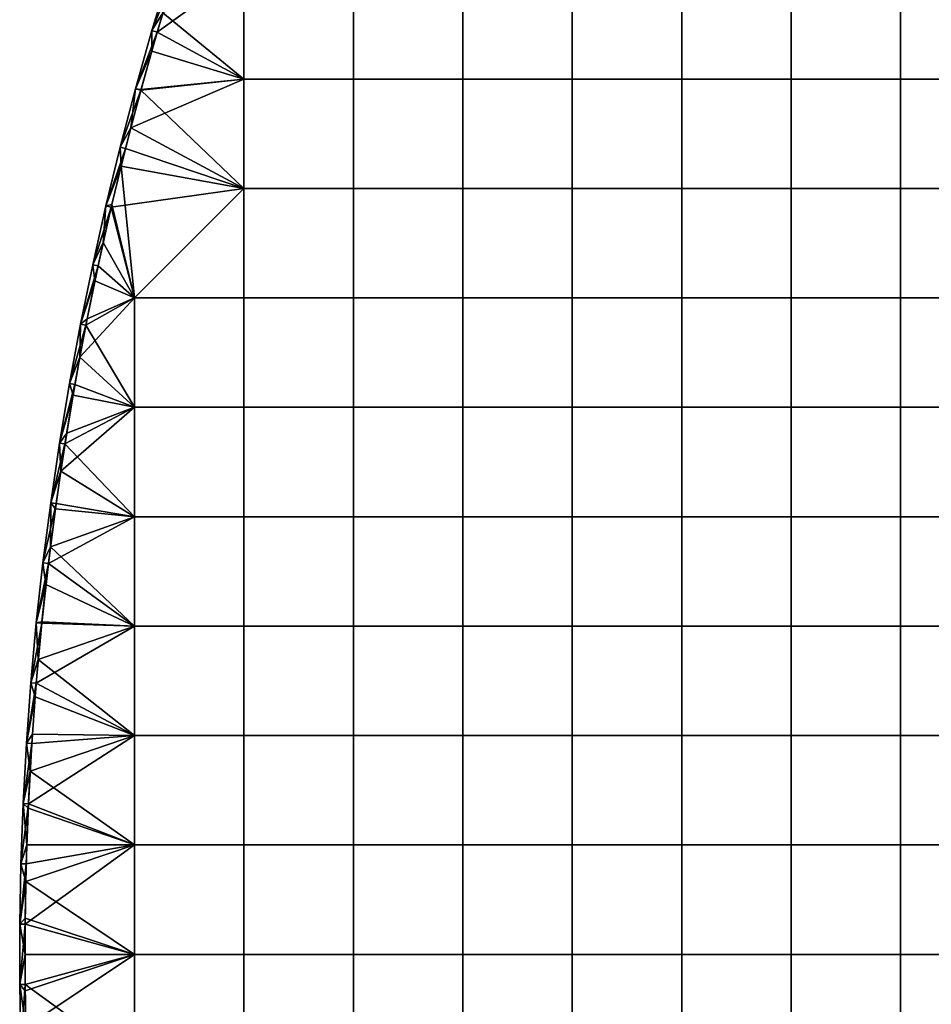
# Model space of a CAD drawing. Header units: millimetres. Extents: x -600 to 600, y -600 to 600.
# Tile 4 of 144: x -600 to -434, y -9 to 171. Entities that reach past the tile are written whole.
import ezdxf

# ---------------------------------------------------------------- set-up
doc = ezdxf.new("R2010")
doc.units = ezdxf.units.MM
doc.header["$MEASUREMENT"] = 0
doc.layers.add('Predefinito', color=7, linetype='Continuous')

msp = doc.modelspace()

# ---------------------------------------------------------------- meshes
at = {"layer": 'Predefinito'}
mesh = msp.add_polyface(dxfattribs=at)
corners = [(-499.17, 219.63, 722.01), (-499.17, 239.6, 722.01), (-519.13, 239.6, 722.01), (-519.13, 219.63, 722.01), (-479.2, 219.63, 722.01), (-479.2, 239.6, 722.01), (-459.23, 219.63, 722.01), (-459.23, 239.6, 722.01), (-499.17, 199.67, 722.01), (-519.13, 199.67, 722.01), (-479.2, 199.67, 722.01), (-459.23, 199.67, 722.01), (-519.13, 179.7, 722.01), (-539.1, 199.67, 722.01), (-539.1, 179.7, 722.01), (-499.17, 179.7, 722.01), (-479.2, 179.7, 722.01), (-459.23, 179.7, 722.01), (-519.13, 159.73, 722.01), (-539.1, 159.73, 722.01), (-499.17, 159.73, 722.01), (-479.2, 159.73, 722.01), (-459.23, 159.73, 722.01), (-519.13, 139.77, 722.01), (-539.1, 139.77, 722.01), (-499.17, 139.77, 722.01), (-479.2, 139.77, 722.01), (-459.23, 139.77, 722.01), (-519.13, 219.63, 710.01), (-539.1, 219.63, 710.01), (-539.1, 239.6, 710.01), (-519.13, 239.6, 710.01), (-499.17, 219.63, 710.01), (-499.17, 239.6, 710.01), (-479.2, 219.63, 710.01), (-479.2, 239.6, 710.01), (-459.23, 219.63, 710.01), (-459.23, 239.6, 710.01), (-519.13, 199.67, 710.01), (-539.1, 199.67, 710.01), (-499.17, 199.67, 710.01), (-479.2, 199.67, 710.01), (-519.13, 179.7, 710.01), (-539.1, 179.7, 710.01), (-499.17, 179.7, 710.01), (-479.2, 179.7, 710.01), (-519.13, 159.73, 710.01), (-539.1, 159.73, 710.01), (-499.17, 159.73, 710.01), (-479.2, 159.73, 710.01), (-519.13, 139.77, 710.01), (-539.1, 139.77, 710.01), (-499.17, 139.77, 710.01), (-479.2, 139.77, 710.01)]
mesh.append_faces([[corners[k] for k in face] for face in [(0, 1, 2, 3), (4, 5, 1, 0), (6, 7, 5, 4), (8, 0, 3, 9), (10, 4, 0, 8), (11, 6, 4, 10), (12, 9, 13, 14), (15, 8, 9, 12), (16, 10, 8, 15), (17, 11, 10, 16), (18, 12, 14, 19), (20, 15, 12, 18), (21, 16, 15, 20), (22, 17, 16, 21), (23, 18, 19, 24), (25, 20, 18, 23), (26, 21, 20, 25), (27, 22, 21, 26), (28, 29, 30, 31), (32, 28, 31, 33), (34, 32, 33, 35), (36, 34, 35, 37), (38, 39, 29, 28), (40, 38, 28, 32), (41, 40, 32, 34), (42, 43, 39, 38), (44, 42, 38, 40), (45, 44, 40, 41), (46, 47, 43, 42), (48, 46, 42, 44), (49, 48, 44, 45), (50, 51, 47, 46), (52, 50, 46, 48), (53, 52, 48, 49)]])
mesh = msp.add_polyface(dxfattribs=at)
corners = [(-439.27, 199.67, 722.01), (-439.27, 219.63, 722.01), (-459.23, 219.63, 722.01), (-459.23, 199.67, 722.01), (-419.3, 199.67, 722.01), (-419.3, 219.63, 722.01), (-399.33, 199.67, 722.01), (-399.33, 219.63, 722.01), (-379.37, 199.67, 722.01), (-379.37, 219.63, 722.01), (-439.27, 179.7, 722.01), (-459.23, 179.7, 722.01), (-419.3, 179.7, 722.01), (-399.33, 179.7, 722.01), (-379.37, 179.7, 722.01), (-439.27, 159.73, 722.01), (-459.23, 159.73, 722.01), (-419.3, 159.73, 722.01), (-399.33, 159.73, 722.01), (-379.37, 159.73, 722.01), (-439.27, 139.77, 722.01), (-459.23, 139.77, 722.01), (-419.3, 139.77, 722.01), (-399.33, 139.77, 722.01), (-379.37, 139.77, 722.01), (-459.23, 199.67, 710.01), (-479.2, 199.67, 710.01), (-479.2, 219.63, 710.01), (-459.23, 219.63, 710.01), (-439.27, 199.67, 710.01), (-439.27, 219.63, 710.01), (-419.3, 199.67, 710.01), (-419.3, 219.63, 710.01), (-459.23, 179.7, 710.01), (-479.2, 179.7, 710.01), (-439.27, 179.7, 710.01), (-419.3, 179.7, 710.01), (-399.33, 179.7, 710.01), (-399.33, 199.67, 710.01), (-379.37, 179.7, 710.01), (-379.37, 199.67, 710.01), (-459.23, 159.73, 710.01), (-479.2, 159.73, 710.01), (-439.27, 159.73, 710.01), (-419.3, 159.73, 710.01), (-399.33, 159.73, 710.01), (-379.37, 159.73, 710.01), (-459.23, 139.77, 710.01), (-479.2, 139.77, 710.01), (-439.27, 139.77, 710.01), (-419.3, 139.77, 710.01), (-399.33, 139.77, 710.01), (-379.37, 139.77, 710.01)]
mesh.append_faces([[corners[k] for k in face] for face in [(0, 1, 2, 3), (4, 5, 1, 0), (6, 7, 5, 4), (8, 9, 7, 6), (10, 0, 3, 11), (12, 4, 0, 10), (13, 6, 4, 12), (14, 8, 6, 13), (15, 10, 11, 16), (17, 12, 10, 15), (18, 13, 12, 17), (19, 14, 13, 18), (20, 15, 16, 21), (22, 17, 15, 20), (23, 18, 17, 22), (24, 19, 18, 23), (25, 26, 27, 28), (29, 25, 28, 30), (31, 29, 30, 32), (33, 34, 26, 25), (35, 33, 25, 29), (36, 35, 29, 31), (37, 36, 31, 38), (39, 37, 38, 40), (41, 42, 34, 33), (43, 41, 33, 35), (44, 43, 35, 36), (45, 44, 36, 37), (46, 45, 37, 39), (47, 48, 42, 41), (49, 47, 41, 43), (50, 49, 43, 44), (51, 50, 44, 45), (52, 51, 45, 46)]])
mesh = msp.add_polyface(dxfattribs=at)
corners = [(-581.64, 147.29, 721.01), (-578.84, 157.95, 721.01), (-581.64, 147.29, 711.01), (-575.84, 168.56, 721.01), (-578.84, 157.95, 711.01), (-572.64, 179.11, 721.01), (-575.84, 168.56, 711.01), (-572.64, 179.11, 711.01), (-539.1, 159.73, 722.01), (-539.1, 179.7, 722.01), (-559.07, 179.7, 722.01), (-559.07, 159.73, 722.01), (-539.1, 139.77, 722.01), (-559.07, 139.77, 722.01), (-573.83, 171.8, 722.01), (-575.88, 164.82, 722.01), (-577.83, 157.83, 722.01), (-579.7, 150.85, 722.01), (-539.1, 159.73, 710.01), (-559.07, 159.73, 710.01), (-559.07, 179.7, 710.01), (-539.1, 179.7, 710.01), (-539.1, 139.77, 710.01), (-559.07, 139.77, 710.01), (-571.69, 178.81, 710.01), (-574.88, 168.28, 710.01), (-577.87, 157.69, 710.01), (-580.67, 147.05, 710.01), (-581.64, 147.29, 711.01), (-578.84, 157.95, 711.01), (-577.87, 157.69, 710.01), (-575.84, 168.56, 711.01), (-574.88, 168.28, 710.01), (-572.64, 179.11, 711.01), (-571.69, 178.81, 710.01), (-580.67, 147.05, 710.01), (-572.64, 179.11, 721.01), (-575.84, 168.56, 721.01), (-573.83, 171.8, 722.01), (-578.84, 157.95, 721.01), (-575.88, 164.82, 722.01), (-581.64, 147.29, 721.01), (-579.7, 150.85, 722.01), (-581.47, 143.86, 722.01), (-577.83, 157.83, 722.01), (-571.7, 178.79, 722.01)]
mesh.append_faces([[corners[k] for k in face] for face in [(0, 1, 2, 2), (1, 3, 4, 4), (3, 5, 6, 6), (7, 6, 5, 5), (6, 4, 3, 3), (4, 2, 1, 1), (8, 9, 10, 11), (12, 8, 11, 13), (14, 15, 11, 11), (15, 16, 11, 11), (16, 17, 11, 11), (11, 10, 14, 14), (13, 11, 17, 17), (18, 19, 20, 21), (22, 23, 19, 18), (24, 20, 25, 25), (25, 19, 26, 26), (26, 23, 27, 27), (19, 25, 20, 20), (23, 26, 19, 19), (28, 29, 30, 30), (29, 31, 32, 32), (31, 33, 34, 34), (34, 32, 31, 31), (32, 30, 29, 29), (30, 35, 28, 28), (36, 37, 38, 38), (37, 39, 40, 40), (39, 41, 42, 42), (43, 42, 41, 41), (42, 44, 39, 39), (44, 40, 39, 39), (40, 38, 37, 37), (38, 45, 36, 36)]])
mesh = msp.add_polyface(dxfattribs=at)
corners = [(-579.03, 119.8, 722.01), (-559.07, 119.8, 722.01), (-559.07, 139.77, 722.01), (-539.1, 119.8, 722.01), (-539.1, 139.77, 722.01), (-519.13, 119.8, 722.01), (-519.13, 139.77, 722.01), (-499.17, 119.8, 722.01), (-499.17, 139.77, 722.01), (-479.2, 119.8, 722.01), (-479.2, 139.77, 722.01), (-559.07, 99.83, 722.01), (-579.03, 99.83, 722.01), (-539.1, 99.83, 722.01), (-519.13, 99.83, 722.01), (-499.17, 99.83, 722.01), (-479.2, 99.83, 722.01), (-559.07, 79.87, 722.01), (-579.03, 79.87, 722.01), (-539.1, 79.87, 722.01), (-519.13, 79.87, 722.01), (-499.17, 79.87, 722.01), (-479.2, 79.87, 722.01), (-579.7, 150.85, 722.01), (-581.47, 143.86, 722.01), (-579.03, 119.8, 710.01), (-559.07, 139.77, 710.01), (-559.07, 119.8, 710.01), (-539.1, 119.8, 710.01), (-539.1, 139.77, 710.01), (-519.13, 119.8, 710.01), (-519.13, 139.77, 710.01), (-499.17, 119.8, 710.01), (-499.17, 139.77, 710.01), (-479.2, 119.8, 710.01), (-479.2, 139.77, 710.01), (-559.07, 99.83, 710.01), (-579.03, 99.83, 710.01), (-539.1, 99.83, 710.01), (-519.13, 99.83, 710.01), (-499.17, 99.83, 710.01), (-479.2, 99.83, 710.01), (-559.07, 79.87, 710.01), (-579.03, 79.87, 710.01), (-539.1, 79.87, 710.01), (-519.13, 79.87, 710.01), (-499.17, 79.87, 710.01), (-479.2, 79.87, 710.01), (-519.13, 59.9, 710.01), (-539.1, 59.9, 710.01), (-499.17, 59.9, 710.01), (-583.27, 136.35, 710.01)]
mesh.append_faces([[corners[k] for k in face] for face in [(0, 1, 2, 2), (3, 4, 2, 1), (5, 6, 4, 3), (7, 8, 6, 5), (9, 10, 8, 7), (11, 1, 0, 12), (13, 3, 1, 11), (14, 5, 3, 13), (15, 7, 5, 14), (16, 9, 7, 15), (17, 11, 12, 18), (19, 13, 11, 17), (20, 14, 13, 19), (21, 15, 14, 20), (22, 16, 15, 21), (23, 24, 2, 2), (25, 26, 27, 27), (28, 27, 26, 29), (30, 28, 29, 31), (32, 30, 31, 33), (34, 32, 33, 35), (36, 37, 25, 27), (38, 36, 27, 28), (39, 38, 28, 30), (40, 39, 30, 32), (41, 40, 32, 34), (42, 43, 37, 36), (44, 42, 36, 38), (45, 44, 38, 39), (46, 45, 39, 40), (47, 46, 40, 41), (48, 49, 44, 45), (50, 48, 45, 46), (25, 51, 26, 26)]])
mesh = msp.add_polyface(dxfattribs=at)
corners = [(-590.88, 104.19, 721.01), (-588.87, 115.03, 721.01), (-588.87, 115.03, 711.01), (-586.66, 125.83, 721.01), (-584.25, 136.58, 721.01), (-586.66, 125.83, 711.01), (-581.64, 147.29, 721.01), (-584.25, 136.58, 711.01), (-581.64, 147.29, 711.01), (-581.47, 143.86, 722.01), (-583.15, 136.87, 722.01), (-579.03, 119.8, 722.01), (-584.75, 129.89, 722.01), (-586.25, 122.92, 722.01), (-587.67, 115.95, 722.01), (-589, 109, 722.01), (-559.07, 139.77, 722.01), (-579.03, 99.83, 722.01), (-580.67, 147.05, 710.01), (-559.07, 139.77, 710.01), (-583.27, 136.35, 710.01), (-579.03, 119.8, 710.01), (-585.68, 125.62, 710.01), (-587.89, 114.83, 710.01), (-579.03, 99.83, 710.01), (-590.88, 104.19, 711.01), (-588.87, 115.03, 711.01), (-587.89, 114.83, 710.01), (-586.66, 125.83, 711.01), (-585.68, 125.62, 710.01), (-584.25, 136.58, 711.01), (-583.27, 136.35, 710.01), (-581.64, 147.29, 711.01), (-580.67, 147.05, 710.01), (-581.64, 147.29, 721.01), (-584.25, 136.58, 721.01), (-581.47, 143.86, 722.01), (-586.66, 125.83, 721.01), (-584.75, 129.89, 722.01), (-588.87, 115.03, 721.01), (-586.25, 122.92, 722.01), (-590.88, 104.19, 721.01), (-589, 109, 722.01), (-587.67, 115.95, 722.01), (-583.15, 136.87, 722.01)]
mesh.append_faces([[corners[k] for k in face] for face in [(0, 1, 2, 2), (1, 3, 2, 2), (3, 4, 5, 5), (4, 6, 7, 7), (8, 7, 6, 6), (7, 5, 4, 4), (5, 2, 3, 3), (9, 10, 11, 11), (10, 12, 11, 11), (12, 13, 11, 11), (13, 14, 11, 11), (14, 15, 11, 11), (11, 16, 9, 9), (17, 11, 15, 15), (18, 19, 20, 20), (20, 21, 22, 22), (22, 21, 23, 23), (24, 23, 21, 21), (25, 26, 27, 27), (26, 28, 29, 29), (28, 30, 31, 31), (30, 32, 33, 33), (33, 31, 30, 30), (31, 29, 28, 28), (29, 27, 26, 26), (34, 35, 36, 36), (35, 37, 38, 38), (37, 39, 40, 40), (39, 41, 42, 42), (42, 43, 39, 39), (43, 40, 39, 39), (40, 38, 37, 37), (38, 44, 35, 35), (44, 36, 35, 35)]])
mesh = msp.add_polyface(dxfattribs=at)
corners = [(-459.23, 119.8, 722.01), (-459.23, 139.77, 722.01), (-479.2, 139.77, 722.01), (-479.2, 119.8, 722.01), (-439.27, 119.8, 722.01), (-439.27, 139.77, 722.01), (-419.3, 119.8, 722.01), (-419.3, 139.77, 722.01), (-399.33, 119.8, 722.01), (-399.33, 139.77, 722.01), (-379.37, 119.8, 722.01), (-379.37, 139.77, 722.01), (-459.23, 99.83, 722.01), (-479.2, 99.83, 722.01), (-439.27, 99.83, 722.01), (-419.3, 99.83, 722.01), (-399.33, 99.83, 722.01), (-379.37, 99.83, 722.01), (-459.23, 79.87, 722.01), (-479.2, 79.87, 722.01), (-439.27, 79.87, 722.01), (-419.3, 79.87, 722.01), (-399.33, 79.87, 722.01), (-379.37, 79.87, 722.01), (-379.37, 59.9, 722.01), (-399.33, 59.9, 722.01), (-459.23, 119.8, 710.01), (-479.2, 119.8, 710.01), (-479.2, 139.77, 710.01), (-459.23, 139.77, 710.01), (-439.27, 119.8, 710.01), (-439.27, 139.77, 710.01), (-419.3, 119.8, 710.01), (-419.3, 139.77, 710.01), (-399.33, 119.8, 710.01), (-399.33, 139.77, 710.01), (-379.37, 119.8, 710.01), (-379.37, 139.77, 710.01), (-459.23, 99.83, 710.01), (-479.2, 99.83, 710.01), (-439.27, 99.83, 710.01), (-419.3, 99.83, 710.01), (-399.33, 99.83, 710.01), (-459.23, 79.87, 710.01), (-479.2, 79.87, 710.01), (-439.27, 79.87, 710.01), (-419.3, 79.87, 710.01), (-399.33, 79.87, 710.01), (-479.2, 59.9, 710.01), (-499.17, 59.9, 710.01), (-499.17, 79.87, 710.01), (-459.23, 59.9, 710.01), (-439.27, 59.9, 710.01), (-419.3, 59.9, 710.01), (-399.33, 59.9, 710.01)]
mesh.append_faces([[corners[k] for k in face] for face in [(0, 1, 2, 3), (4, 5, 1, 0), (6, 7, 5, 4), (8, 9, 7, 6), (10, 11, 9, 8), (12, 0, 3, 13), (14, 4, 0, 12), (15, 6, 4, 14), (16, 8, 6, 15), (17, 10, 8, 16), (18, 12, 13, 19), (20, 14, 12, 18), (21, 15, 14, 20), (22, 16, 15, 21), (23, 17, 16, 22), (24, 23, 22, 25), (26, 27, 28, 29), (30, 26, 29, 31), (32, 30, 31, 33), (34, 32, 33, 35), (36, 34, 35, 37), (38, 39, 27, 26), (40, 38, 26, 30), (41, 40, 30, 32), (42, 41, 32, 34), (43, 44, 39, 38), (45, 43, 38, 40), (46, 45, 40, 41), (47, 46, 41, 42), (48, 49, 50, 44), (51, 48, 44, 43), (52, 51, 43, 45), (53, 52, 45, 46), (54, 53, 46, 47)]])
mesh = msp.add_polyface(dxfattribs=at)
corners = [(-595.73, 71.48, 721.01), (-594.31, 82.41, 721.01), (-595.73, 71.48, 711.01), (-592.7, 93.32, 721.01), (-594.31, 82.41, 711.01), (-590.88, 104.19, 721.01), (-592.7, 93.32, 711.01), (-588.87, 115.03, 711.01), (-590.88, 104.19, 711.01), (-589, 109, 722.01), (-590.24, 102.05, 722.01), (-579.03, 99.83, 722.01), (-591.4, 95.11, 722.01), (-592.47, 88.19, 722.01), (-593.46, 81.28, 722.01), (-579.03, 79.87, 722.01), (-594.36, 74.39, 722.01), (-587.89, 114.83, 710.01), (-579.03, 99.83, 710.01), (-589.9, 104.02, 710.01), (-591.71, 93.16, 710.01), (-579.03, 79.87, 710.01), (-593.32, 82.27, 710.01), (-594.73, 71.36, 710.01), (-579.03, 59.9, 710.01), (-595.73, 71.48, 711.01), (-594.31, 82.41, 711.01), (-593.32, 82.27, 710.01), (-592.7, 93.32, 711.01), (-591.71, 93.16, 710.01), (-590.88, 104.19, 711.01), (-589.9, 104.02, 710.01), (-587.89, 114.83, 710.01), (-594.73, 71.36, 710.01), (-590.88, 104.19, 721.01), (-592.7, 93.32, 721.01), (-590.24, 102.05, 722.01), (-594.31, 82.41, 721.01), (-592.47, 88.19, 722.01), (-595.73, 71.48, 721.01), (-594.36, 74.39, 722.01), (-593.46, 81.28, 722.01), (-591.4, 95.11, 722.01), (-589, 109, 722.01)]
mesh.append_faces([[corners[k] for k in face] for face in [(0, 1, 2, 2), (1, 3, 4, 4), (3, 5, 6, 6), (7, 8, 5, 5), (8, 6, 5, 5), (6, 4, 3, 3), (4, 2, 1, 1), (9, 10, 11, 11), (10, 12, 11, 11), (12, 13, 11, 11), (13, 14, 15, 15), (14, 16, 15, 15), (15, 11, 13, 13), (17, 18, 19, 19), (19, 18, 20, 20), (20, 21, 22, 22), (22, 21, 23, 23), (21, 20, 18, 18), (24, 23, 21, 21), (25, 26, 27, 27), (26, 28, 29, 29), (28, 30, 31, 31), (32, 31, 30, 30), (31, 29, 28, 28), (29, 27, 26, 26), (27, 33, 25, 25), (34, 35, 36, 36), (35, 37, 38, 38), (37, 39, 40, 40), (40, 41, 37, 37), (41, 38, 37, 37), (38, 42, 35, 35), (42, 36, 35, 35), (36, 43, 34, 34)]])
mesh = msp.add_polyface(dxfattribs=at)
corners = [(-598.76, 38.55, 721.01), (-597.95, 49.55, 721.01), (-598.76, 38.55, 711.01), (-596.94, 60.52, 721.01), (-596.94, 60.52, 711.01), (-595.73, 71.48, 721.01), (-595.73, 71.48, 711.01), (-597.95, 49.55, 711.01), (-599.37, 27.55, 711.01), (-594.36, 74.39, 722.01), (-595.18, 67.51, 722.01), (-579.03, 59.9, 722.01), (-595.92, 60.66, 722.01), (-596.58, 53.82, 722.01), (-597.15, 47.01, 722.01), (-579.03, 39.93, 722.01), (-597.65, 40.22, 722.01), (-598.07, 33.45, 722.01), (-579.03, 79.87, 722.01), (-594.73, 71.36, 710.01), (-579.03, 59.9, 710.01), (-595.94, 60.42, 710.01), (-596.95, 49.47, 710.01), (-579.03, 39.93, 710.01), (-597.76, 38.49, 710.01), (-598.76, 38.55, 711.01), (-597.95, 49.55, 711.01), (-596.95, 49.47, 710.01), (-596.94, 60.52, 711.01), (-595.94, 60.42, 710.01), (-595.73, 71.48, 711.01), (-594.73, 71.36, 710.01), (-597.76, 38.49, 710.01), (-595.73, 71.48, 721.01), (-596.94, 60.52, 721.01), (-595.18, 67.51, 722.01), (-597.95, 49.55, 721.01), (-596.58, 53.82, 722.01), (-598.76, 38.55, 721.01), (-597.15, 47.01, 722.01), (-598.07, 33.45, 722.01), (-597.65, 40.22, 722.01), (-595.92, 60.66, 722.01), (-594.36, 74.39, 722.01)]
mesh.append_faces([[corners[k] for k in face] for face in [(0, 1, 2, 2), (1, 3, 4, 4), (3, 5, 6, 6), (6, 4, 3, 3), (4, 7, 1, 1), (7, 2, 1, 1), (2, 8, 0, 0), (9, 10, 11, 11), (10, 12, 11, 11), (12, 13, 11, 11), (13, 14, 15, 15), (14, 16, 15, 15), (16, 17, 15, 15), (11, 18, 9, 9), (15, 11, 13, 13), (19, 20, 21, 21), (21, 20, 22, 22), (22, 23, 24, 24), (23, 22, 20, 20), (25, 26, 27, 27), (26, 28, 29, 29), (28, 30, 31, 31), (31, 29, 28, 28), (29, 27, 26, 26), (27, 32, 25, 25), (33, 34, 35, 35), (34, 36, 37, 37), (36, 38, 39, 39), (40, 41, 38, 38), (41, 39, 38, 38), (39, 37, 36, 36), (37, 42, 34, 34), (42, 35, 34, 34), (35, 43, 33, 33)]])
mesh = msp.add_polyface(dxfattribs=at)
corners = [(-559.07, 59.9, 722.01), (-559.07, 79.87, 722.01), (-579.03, 79.87, 722.01), (-579.03, 59.9, 722.01), (-539.1, 59.9, 722.01), (-539.1, 79.87, 722.01), (-519.13, 59.9, 722.01), (-519.13, 79.87, 722.01), (-499.17, 59.9, 722.01), (-499.17, 79.87, 722.01), (-479.2, 59.9, 722.01), (-479.2, 79.87, 722.01), (-559.07, 39.93, 722.01), (-579.03, 39.93, 722.01), (-539.1, 39.93, 722.01), (-519.13, 39.93, 722.01), (-499.17, 39.93, 722.01), (-479.2, 39.93, 722.01), (-559.07, 19.97, 722.01), (-579.03, 19.97, 722.01), (-539.1, 19.97, 722.01), (-519.13, 19.97, 722.01), (-499.17, 19.97, 722.01), (-479.2, 19.97, 722.01), (-559.07, 0, 722.01), (-579.03, 0, 722.01), (-539.1, 0, 722.01), (-519.13, 0, 722.01), (-499.17, 0, 722.01), (-479.2, 0, 722.01), (-559.07, 59.9, 710.01), (-579.03, 59.9, 710.01), (-579.03, 79.87, 710.01), (-559.07, 79.87, 710.01), (-539.1, 59.9, 710.01), (-539.1, 79.87, 710.01), (-559.07, 39.93, 710.01), (-579.03, 39.93, 710.01), (-539.1, 39.93, 710.01), (-519.13, 39.93, 710.01), (-519.13, 59.9, 710.01), (-499.17, 39.93, 710.01), (-499.17, 59.9, 710.01), (-559.07, 19.97, 710.01), (-579.03, 19.97, 710.01), (-539.1, 19.97, 710.01), (-519.13, 19.97, 710.01), (-499.17, 19.97, 710.01), (-559.07, 0, 710.01), (-579.03, 0, 710.01), (-539.1, 0, 710.01), (-519.13, 0, 710.01), (-499.17, 0, 710.01)]
mesh.append_faces([[corners[k] for k in face] for face in [(0, 1, 2, 3), (4, 5, 1, 0), (6, 7, 5, 4), (8, 9, 7, 6), (10, 11, 9, 8), (12, 0, 3, 13), (14, 4, 0, 12), (15, 6, 4, 14), (16, 8, 6, 15), (17, 10, 8, 16), (18, 12, 13, 19), (20, 14, 12, 18), (21, 15, 14, 20), (22, 16, 15, 21), (23, 17, 16, 22), (24, 18, 19, 25), (26, 20, 18, 24), (27, 21, 20, 26), (28, 22, 21, 27), (29, 23, 22, 28), (30, 31, 32, 33), (34, 30, 33, 35), (36, 37, 31, 30), (38, 36, 30, 34), (39, 38, 34, 40), (41, 39, 40, 42), (43, 44, 37, 36), (45, 43, 36, 38), (46, 45, 38, 39), (47, 46, 39, 41), (48, 49, 44, 43), (50, 48, 43, 45), (51, 50, 45, 46), (52, 51, 46, 47)]])
mesh = msp.add_polyface(dxfattribs=at)
corners = [(-459.23, 59.9, 722.01), (-459.23, 79.87, 722.01), (-479.2, 79.87, 722.01), (-479.2, 59.9, 722.01), (-439.27, 59.9, 722.01), (-439.27, 79.87, 722.01), (-419.3, 59.9, 722.01), (-419.3, 79.87, 722.01), (-399.33, 59.9, 722.01), (-399.33, 79.87, 722.01), (-459.23, 39.93, 722.01), (-479.2, 39.93, 722.01), (-439.27, 39.93, 722.01), (-419.3, 39.93, 722.01), (-399.33, 39.93, 722.01), (-379.37, 39.93, 722.01), (-379.37, 59.9, 722.01), (-459.23, 19.97, 722.01), (-479.2, 19.97, 722.01), (-439.27, 19.97, 722.01), (-419.3, 19.97, 722.01), (-399.33, 19.97, 722.01), (-379.37, 19.97, 722.01), (-459.23, 0, 722.01), (-479.2, 0, 722.01), (-439.27, 0, 722.01), (-419.3, 0, 722.01), (-399.33, 0, 722.01), (-379.37, 0, 722.01), (-479.2, 39.93, 710.01), (-499.17, 39.93, 710.01), (-499.17, 59.9, 710.01), (-479.2, 59.9, 710.01), (-459.23, 39.93, 710.01), (-459.23, 59.9, 710.01), (-439.27, 39.93, 710.01), (-439.27, 59.9, 710.01), (-419.3, 39.93, 710.01), (-419.3, 59.9, 710.01), (-399.33, 39.93, 710.01), (-399.33, 59.9, 710.01), (-479.2, 19.97, 710.01), (-499.17, 19.97, 710.01), (-459.23, 19.97, 710.01), (-439.27, 19.97, 710.01), (-419.3, 19.97, 710.01), (-399.33, 19.97, 710.01), (-479.2, 0, 710.01), (-499.17, 0, 710.01), (-459.23, 0, 710.01), (-439.27, 0, 710.01), (-419.3, 0, 710.01), (-399.33, 0, 710.01)]
mesh.append_faces([[corners[k] for k in face] for face in [(0, 1, 2, 3), (4, 5, 1, 0), (6, 7, 5, 4), (8, 9, 7, 6), (10, 0, 3, 11), (12, 4, 0, 10), (13, 6, 4, 12), (14, 8, 6, 13), (15, 16, 8, 14), (17, 10, 11, 18), (19, 12, 10, 17), (20, 13, 12, 19), (21, 14, 13, 20), (22, 15, 14, 21), (23, 17, 18, 24), (25, 19, 17, 23), (26, 20, 19, 25), (27, 21, 20, 26), (28, 22, 21, 27), (29, 30, 31, 32), (33, 29, 32, 34), (35, 33, 34, 36), (37, 35, 36, 38), (39, 37, 38, 40), (41, 42, 30, 29), (43, 41, 29, 33), (44, 43, 33, 35), (45, 44, 35, 37), (46, 45, 37, 39), (47, 48, 42, 41), (49, 47, 41, 43), (50, 49, 43, 44), (51, 50, 44, 45), (52, 51, 45, 46)]])
mesh = msp.add_polyface(dxfattribs=at)
corners = [(-599.97, -5.51, 721.01), (-599.97, 5.51, 721.01), (-599.97, 5.51, 711.01), (-599.77, 16.53, 721.01), (-599.77, 16.53, 711.01), (-599.37, 27.55, 721.01), (-599.37, 27.55, 711.01), (-598.76, 38.55, 721.01), (-598.07, 33.45, 722.01), (-598.4, 26.7, 722.01), (-579.03, 19.97, 722.01), (-598.67, 19.99, 722.01), (-598.85, 13.3, 722.01), (-598.96, 6.63, 722.01), (-579.03, 0, 722.01), (-599, 0, 722.01), (-579.03, 39.93, 722.01), (-597.76, 38.49, 710.01), (-579.03, 39.93, 710.01), (-598.37, 27.5, 710.01), (-579.03, 19.97, 710.01), (-598.77, 16.51, 710.01), (-598.97, 5.5, 710.01), (-579.03, 0, 710.01), (-599.97, -5.51, 711.01), (-599.97, 5.51, 711.01), (-598.97, 5.5, 710.01), (-599.77, 16.53, 711.01), (-598.77, 16.51, 710.01), (-599.37, 27.55, 711.01), (-598.37, 27.5, 710.01), (-598.76, 38.55, 711.01), (-597.76, 38.49, 710.01), (-598.76, 38.55, 721.01), (-599.37, 27.55, 721.01), (-598.07, 33.45, 722.01), (-599.77, 16.53, 721.01), (-598.67, 19.99, 722.01), (-599.97, 5.51, 721.01), (-598.85, 13.3, 722.01), (-599.97, -5.51, 721.01), (-599, 0, 722.01), (-598.96, 6.63, 722.01), (-598.4, 26.7, 722.01)]
mesh.append_faces([[corners[k] for k in face] for face in [(0, 1, 2, 2), (1, 3, 4, 4), (3, 5, 6, 6), (5, 7, 6, 6), (6, 4, 3, 3), (4, 2, 1, 1), (8, 9, 10, 10), (9, 11, 10, 10), (11, 12, 10, 10), (12, 13, 14, 14), (13, 15, 14, 14), (10, 16, 8, 8), (14, 10, 12, 12), (17, 18, 19, 19), (19, 20, 21, 21), (21, 20, 22, 22), (20, 19, 18, 18), (23, 22, 20, 20), (24, 25, 26, 26), (25, 27, 28, 28), (27, 29, 30, 30), (29, 31, 32, 32), (32, 30, 29, 29), (30, 28, 27, 27), (28, 26, 25, 25), (33, 34, 35, 35), (34, 36, 37, 37), (36, 38, 39, 39), (38, 40, 41, 41), (41, 42, 38, 38), (42, 39, 38, 38), (39, 37, 36, 36), (37, 43, 34, 34), (43, 35, 34, 34)]])
mesh = msp.add_polyface(dxfattribs=at)
corners = [(-599.37, -27.55, 721.01), (-599.77, -16.53, 721.01), (-599.77, -16.53, 711.01), (-599.97, -5.51, 721.01), (-599.97, -5.51, 711.01), (-599.97, 5.51, 711.01), (-599.37, -27.55, 711.01), (-598.76, -38.55, 711.01), (-559.07, -19.97, 722.01), (-559.07, 0, 722.01), (-579.03, 0, 722.01), (-579.03, -19.97, 722.01), (-559.07, -39.93, 722.01), (-579.03, -39.93, 722.01), (-599, 0, 722.01), (-598.96, -6.63, 722.01), (-598.85, -13.3, 722.01), (-598.67, -19.99, 722.01), (-598.4, -26.7, 722.01), (-598.07, -33.45, 722.01), (-598.97, 5.5, 710.01), (-579.03, 0, 710.01), (-598.97, -5.5, 710.01), (-579.03, -19.97, 710.01), (-598.77, -16.51, 710.01), (-598.37, -27.5, 710.01), (-579.03, -39.93, 710.01), (-598.76, -38.55, 711.01), (-599.37, -27.55, 711.01), (-598.37, -27.5, 710.01), (-599.77, -16.53, 711.01), (-598.77, -16.51, 710.01), (-599.97, -5.51, 711.01), (-598.97, -5.5, 710.01), (-598.97, 5.5, 710.01), (-599.97, -5.51, 721.01), (-599.77, -16.53, 721.01), (-598.85, -13.3, 722.01), (-599.37, -27.55, 721.01), (-598.67, -19.99, 722.01), (-598.76, -38.55, 721.01), (-598.07, -33.45, 722.01), (-598.4, -26.7, 722.01), (-598.96, -6.63, 722.01), (-599, 0, 722.01)]
mesh.append_faces([[corners[k] for k in face] for face in [(0, 1, 2, 2), (1, 3, 4, 4), (5, 4, 3, 3), (4, 2, 1, 1), (2, 6, 0, 0), (6, 7, 0, 0), (8, 9, 10, 11), (12, 8, 11, 13), (14, 15, 10, 10), (15, 16, 10, 10), (16, 17, 11, 11), (17, 18, 11, 11), (18, 19, 11, 11), (11, 10, 16, 16), (13, 11, 19, 19), (20, 21, 22, 22), (22, 23, 24, 24), (24, 23, 25, 25), (23, 22, 21, 21), (26, 25, 23, 23), (27, 28, 29, 29), (28, 30, 31, 31), (30, 32, 33, 33), (34, 33, 32, 32), (33, 31, 30, 30), (31, 29, 28, 28), (35, 36, 37, 37), (36, 38, 39, 39), (38, 40, 41, 41), (41, 42, 38, 38), (42, 39, 38, 38), (39, 37, 36, 36), (37, 43, 35, 35), (43, 44, 35, 35)]])
mesh = msp.add_polyface(dxfattribs=at)
corners = [(-539.1, -19.97, 722.01), (-539.1, 0, 722.01), (-559.07, 0, 722.01), (-559.07, -19.97, 722.01), (-519.13, -19.97, 722.01), (-519.13, 0, 722.01), (-499.17, -19.97, 722.01), (-499.17, 0, 722.01), (-479.2, -19.97, 722.01), (-479.2, 0, 722.01), (-459.23, -19.97, 722.01), (-459.23, 0, 722.01), (-539.1, -39.93, 722.01), (-559.07, -39.93, 722.01), (-519.13, -39.93, 722.01), (-499.17, -39.93, 722.01), (-479.2, -39.93, 722.01), (-539.1, -59.9, 722.01), (-559.07, -59.9, 722.01), (-519.13, -59.9, 722.01), (-499.17, -59.9, 722.01), (-479.2, -59.9, 722.01), (-479.2, -79.87, 722.01), (-499.17, -79.87, 722.01), (-559.07, -19.97, 710.01), (-579.03, -19.97, 710.01), (-579.03, 0, 710.01), (-559.07, 0, 710.01), (-539.1, -19.97, 710.01), (-539.1, 0, 710.01), (-519.13, -19.97, 710.01), (-519.13, 0, 710.01), (-499.17, -19.97, 710.01), (-499.17, 0, 710.01), (-479.2, -19.97, 710.01), (-479.2, 0, 710.01), (-559.07, -39.93, 710.01), (-579.03, -39.93, 710.01), (-539.1, -39.93, 710.01), (-519.13, -39.93, 710.01), (-499.17, -39.93, 710.01), (-479.2, -39.93, 710.01), (-559.07, -59.9, 710.01), (-579.03, -59.9, 710.01), (-539.1, -59.9, 710.01), (-519.13, -59.9, 710.01), (-499.17, -59.9, 710.01), (-479.2, -59.9, 710.01), (-559.07, -79.87, 710.01), (-579.03, -79.87, 710.01), (-539.1, -79.87, 710.01), (-519.13, -79.87, 710.01), (-499.17, -79.87, 710.01), (-479.2, -79.87, 710.01)]
mesh.append_faces([[corners[k] for k in face] for face in [(0, 1, 2, 3), (4, 5, 1, 0), (6, 7, 5, 4), (8, 9, 7, 6), (10, 11, 9, 8), (12, 0, 3, 13), (14, 4, 0, 12), (15, 6, 4, 14), (16, 8, 6, 15), (17, 12, 13, 18), (19, 14, 12, 17), (20, 15, 14, 19), (21, 16, 15, 20), (22, 21, 20, 23), (24, 25, 26, 27), (28, 24, 27, 29), (30, 28, 29, 31), (32, 30, 31, 33), (34, 32, 33, 35), (36, 37, 25, 24), (38, 36, 24, 28), (39, 38, 28, 30), (40, 39, 30, 32), (41, 40, 32, 34), (42, 43, 37, 36), (44, 42, 36, 38), (45, 44, 38, 39), (46, 45, 39, 40), (47, 46, 40, 41), (48, 49, 43, 42), (50, 48, 42, 44), (51, 50, 44, 45), (52, 51, 45, 46), (53, 52, 46, 47)]])
mesh = msp.add_polyface(dxfattribs=at)
corners = [(-439.27, -19.97, 722.01), (-439.27, 0, 722.01), (-459.23, 0, 722.01), (-459.23, -19.97, 722.01), (-419.3, -19.97, 722.01), (-419.3, 0, 722.01), (-399.33, -19.97, 722.01), (-399.33, 0, 722.01), (-379.37, -19.97, 722.01), (-379.37, 0, 722.01), (-459.23, -39.93, 722.01), (-479.2, -19.97, 722.01), (-479.2, -39.93, 722.01), (-439.27, -39.93, 722.01), (-419.3, -39.93, 722.01), (-399.33, -39.93, 722.01), (-379.37, -39.93, 722.01), (-459.23, -59.9, 722.01), (-479.2, -59.9, 722.01), (-439.27, -59.9, 722.01), (-419.3, -59.9, 722.01), (-399.33, -59.9, 722.01), (-379.37, -59.9, 722.01), (-379.37, -79.87, 722.01), (-399.33, -79.87, 722.01), (-459.23, -19.97, 710.01), (-479.2, -19.97, 710.01), (-479.2, 0, 710.01), (-459.23, 0, 710.01), (-439.27, -19.97, 710.01), (-439.27, 0, 710.01), (-419.3, -19.97, 710.01), (-419.3, 0, 710.01), (-399.33, -19.97, 710.01), (-399.33, 0, 710.01), (-379.37, -19.97, 710.01), (-379.37, 0, 710.01), (-459.23, -39.93, 710.01), (-479.2, -39.93, 710.01), (-439.27, -39.93, 710.01), (-419.3, -39.93, 710.01), (-399.33, -39.93, 710.01), (-379.37, -39.93, 710.01), (-459.23, -59.9, 710.01), (-479.2, -59.9, 710.01), (-439.27, -59.9, 710.01), (-419.3, -59.9, 710.01), (-399.33, -59.9, 710.01), (-379.37, -59.9, 710.01), (-459.23, -79.87, 710.01), (-479.2, -79.87, 710.01), (-439.27, -79.87, 710.01), (-419.3, -79.87, 710.01), (-399.33, -79.87, 710.01), (-379.37, -79.87, 710.01)]
mesh.append_faces([[corners[k] for k in face] for face in [(0, 1, 2, 3), (4, 5, 1, 0), (6, 7, 5, 4), (8, 9, 7, 6), (10, 3, 11, 12), (13, 0, 3, 10), (14, 4, 0, 13), (15, 6, 4, 14), (16, 8, 6, 15), (17, 10, 12, 18), (19, 13, 10, 17), (20, 14, 13, 19), (21, 15, 14, 20), (22, 16, 15, 21), (23, 22, 21, 24), (25, 26, 27, 28), (29, 25, 28, 30), (31, 29, 30, 32), (33, 31, 32, 34), (35, 33, 34, 36), (37, 38, 26, 25), (39, 37, 25, 29), (40, 39, 29, 31), (41, 40, 31, 33), (42, 41, 33, 35), (43, 44, 38, 37), (45, 43, 37, 39), (46, 45, 39, 40), (47, 46, 40, 41), (48, 47, 41, 42), (49, 50, 44, 43), (51, 49, 43, 45), (52, 51, 45, 46), (53, 52, 46, 47), (54, 53, 47, 48)]])

doc.saveas('drawing.dxf')
